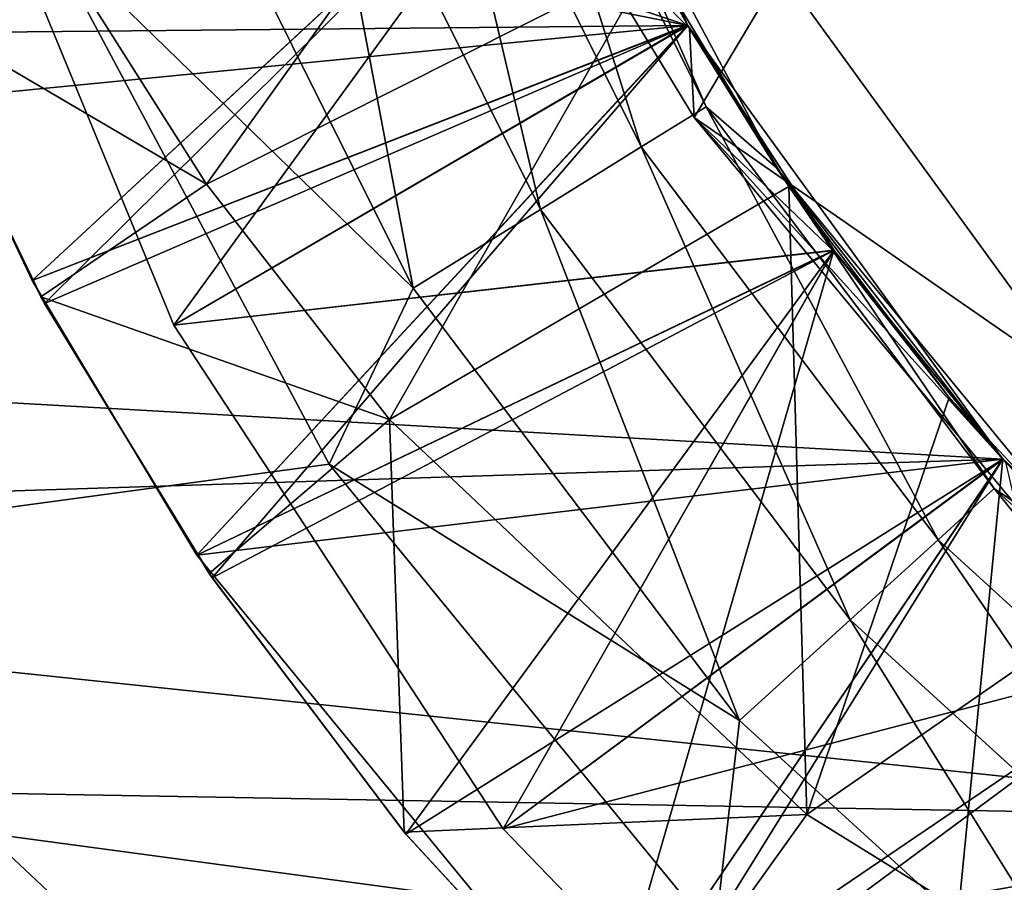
# Model space of a CAD drawing. Header units: inches. Extents: x -9.1 to 9.1, y 0 to 9.5.
# Tile 186 of 238: x 8.5409 to 8.5695, y 8.8097 to 8.8348. Entities that reach past the tile are written whole.
import ezdxf

# ---------------------------------------------------------------- set-up
doc = ezdxf.new("R2010")
doc.units = ezdxf.units.IN
doc.header["$LTSCALE"] = 65.185185
doc.header["$MEASUREMENT"] = 0
for name, color, linetype in [('146', 7, 'CONTINUOUS'), ('20', 7, 'CONTINUOUS'), ('225', 7, 'CONTINUOUS'), ('226', 7, 'CONTINUOUS'), ('229', 7, 'CONTINUOUS'), ('232', 7, 'CONTINUOUS'), ('233', 7, 'CONTINUOUS'), ('235', 7, 'CONTINUOUS'), ('236', 7, 'CONTINUOUS'), ('240', 7, 'CONTINUOUS'), ('244', 7, 'CONTINUOUS'), ('246', 7, 'CONTINUOUS'), ('248', 7, 'CONTINUOUS'), ('249', 7, 'CONTINUOUS'), ('250', 7, 'CONTINUOUS'), ('251', 7, 'CONTINUOUS'), ('252', 7, 'CONTINUOUS'), ('253', 7, 'CONTINUOUS'), ('435', 7, 'CONTINUOUS'), ('518', 7, 'CONTINUOUS'), ('519', 7, 'CONTINUOUS'), ('520', 7, 'CONTINUOUS'), ('521', 7, 'CONTINUOUS'), ('522', 7, 'CONTINUOUS'), ('523', 7, 'CONTINUOUS'), ('524', 7, 'CONTINUOUS'), ('525', 7, 'CONTINUOUS'), ('526', 7, 'CONTINUOUS')]:
    doc.layers.add(name, color=color, linetype=linetype)

msp = doc.modelspace()

# ---------------------------------------------------------------- linework, layer by layer
at = {"layer": '146', "color": 252, "linetype": 'Continuous', "true_color": 0x969696}
for points in [[(8.378078, 8.832892, 6.282), (8.375, 8.872, 6.282), (8.560306, 8.834648, 6.282), (8.378078, 8.832892, 6.282)], [(8.560306, 8.834648, 6.282), (8.375, 8.872, 6.282), (8.553954, 8.848916, 6.282), (8.560306, 8.834648, 6.282)], [(8.569485, 8.822015, 6.282), (8.378078, 8.832892, 6.282), (8.560306, 8.834648, 6.282), (8.569485, 8.822015, 6.282)], [(8.387235, 8.794747, 6.282), (8.378078, 8.832892, 6.282), (8.609468, 8.79893, 6.282), (8.387235, 8.794747, 6.282)], [(8.609468, 8.79893, 6.282), (8.378078, 8.832892, 6.282), (8.594616, 8.803756, 6.282), (8.609468, 8.79893, 6.282)], [(8.594616, 8.803756, 6.282), (8.378078, 8.832892, 6.282), (8.581091, 8.811564, 6.282), (8.594616, 8.803756, 6.282)], [(8.581091, 8.811564, 6.282), (8.378078, 8.832892, 6.282), (8.569485, 8.822015, 6.282), (8.581091, 8.811564, 6.282)]]:
    msp.add_3dface(points, dxfattribs=at)
at = {"layer": '20', "color": 253, "linetype": 'Continuous', "true_color": 0xaab4c3}
for points in [[(8.357927, 8.856882, 6.5), (8.363554, 8.81541, 6.5), (8.553954, 8.848916, 6.5), (8.357927, 8.856882, 6.5)], [(8.553954, 8.848916, 6.5), (8.363554, 8.81541, 6.5), (8.560306, 8.834648, 6.5), (8.553954, 8.848916, 6.5)], [(8.393712, 8.737605, 6.5), (8.417505, 8.703174, 6.5), (8.8914, 8.847764, 6.5), (8.393712, 8.737605, 6.5)], [(8.393712, 8.737605, 6.5), (8.8914, 8.847764, 6.5), (8.640532, 8.79893, 6.5), (8.393712, 8.737605, 6.5)], [(8.417505, 8.703174, 6.5), (8.446376, 8.672877, 6.5), (8.8914, 8.847764, 6.5), (8.417505, 8.703174, 6.5)], [(8.446376, 8.672877, 6.5), (8.490987, 8.627409, 6.5), (8.8914, 8.847764, 6.5), (8.446376, 8.672877, 6.5)], [(8.490987, 8.627409, 6.5), (8.529453, 8.57664, 6.5), (8.8914, 8.847764, 6.5), (8.490987, 8.627409, 6.5)], [(8.8914, 8.847764, 6.5), (8.529453, 8.57664, 6.5), (8.8632, 8.5378, 6.5), (8.8914, 8.847764, 6.5)], [(8.560306, 8.834648, 6.5), (8.363554, 8.81541, 6.5), (8.569485, 8.822015, 6.5), (8.560306, 8.834648, 6.5)], [(8.569485, 8.822015, 6.5), (8.363554, 8.81541, 6.5), (8.581091, 8.811564, 6.5), (8.569485, 8.822015, 6.5)], [(8.363554, 8.81541, 6.5), (8.37558, 8.775325, 6.5), (8.581091, 8.811564, 6.5), (8.363554, 8.81541, 6.5)], [(8.581091, 8.811564, 6.5), (8.37558, 8.775325, 6.5), (8.594616, 8.803756, 6.5), (8.581091, 8.811564, 6.5)]]:
    msp.add_3dface(points, dxfattribs=at)
at = {"layer": '225', "color": 252, "linetype": 'Continuous', "true_color": 0x969696}
for points in [[(8.556797, 8.841524, 6.938311), (8.559249, 8.836542, 6.934752), (8.560358, 8.834558, 6.938798), (8.556797, 8.841524, 6.938311)], [(8.559249, 8.836542, 6.934752), (8.563254, 8.829954, 6.935229), (8.560358, 8.834558, 6.938798), (8.559249, 8.836542, 6.934752)], [(8.560358, 8.834558, 6.938798), (8.563254, 8.829954, 6.935229), (8.564625, 8.828008, 6.939284), (8.560358, 8.834558, 6.938798)], [(8.563254, 8.829954, 6.935229), (8.567916, 8.823814, 6.935722), (8.564625, 8.828008, 6.939284), (8.563254, 8.829954, 6.935229)], [(8.564625, 8.828008, 6.939284), (8.567916, 8.823814, 6.935722), (8.56956, 8.821931, 6.939793), (8.564625, 8.828008, 6.939284)], [(8.567916, 8.823814, 6.935722), (8.573187, 8.818187, 6.936237), (8.56956, 8.821931, 6.939793), (8.567916, 8.823814, 6.935722)]]:
    msp.add_3dface(points, dxfattribs=at)
at = {"layer": '226', "color": 252, "linetype": 'Continuous', "true_color": 0x969696}
for points in [[(8.537234, 8.83564, 6.85615), (8.541217, 8.827217, 6.856609), (8.537234, 8.83564, 6.860056), (8.537234, 8.83564, 6.85615)], [(8.537234, 8.83564, 6.860056), (8.541217, 8.827217, 6.856609), (8.541217, 8.827218, 6.860516), (8.537234, 8.83564, 6.860056)], [(8.541217, 8.827218, 6.860516), (8.541217, 8.827217, 6.856609), (8.54601, 8.819221, 6.860969), (8.541217, 8.827218, 6.860516)], [(8.541217, 8.827217, 6.856609), (8.546011, 8.81922, 6.857062), (8.54601, 8.819221, 6.860969), (8.541217, 8.827217, 6.856609)], [(8.54601, 8.819221, 6.860969), (8.546011, 8.81922, 6.857062), (8.557822, 8.804827, 6.861922), (8.54601, 8.819221, 6.860969)], [(8.546011, 8.81922, 6.857062), (8.557823, 8.804827, 6.858017), (8.557822, 8.804827, 6.861922), (8.546011, 8.81922, 6.857062)]]:
    msp.add_3dface(points, dxfattribs=at)
at = {"layer": '229', "color": 252, "linetype": 'Continuous', "true_color": 0x969696}
for points in [[(8.558954, 8.831106, 6.200449), (8.554633, 8.84474, 6.204811), (8.552565, 8.843938, 6.200449), (8.558954, 8.831106, 6.200449)], [(8.56084, 8.832274, 6.204811), (8.555984, 8.843413, 6.209625), (8.554633, 8.84474, 6.204811), (8.56084, 8.832274, 6.204811)], [(8.56084, 8.832274, 6.204811), (8.554633, 8.84474, 6.204811), (8.558954, 8.831106, 6.200449), (8.56084, 8.832274, 6.204811)], [(8.556014, 8.829286, 6.196987), (8.552565, 8.843938, 6.200449), (8.54934, 8.842689, 6.196987), (8.556014, 8.829286, 6.196987)], [(8.558954, 8.831106, 6.200449), (8.552565, 8.843938, 6.200449), (8.556014, 8.829286, 6.196987), (8.558954, 8.831106, 6.200449)], [(8.562887, 8.830497, 6.209625), (8.555984, 8.843413, 6.209625), (8.56084, 8.832274, 6.204811), (8.562887, 8.830497, 6.209625)], [(8.545274, 8.841114, 6.194765), (8.552307, 8.826991, 6.194765), (8.54934, 8.842689, 6.196987), (8.545274, 8.841114, 6.194765)], [(8.552307, 8.826991, 6.194765), (8.556014, 8.829286, 6.196987), (8.54934, 8.842689, 6.196987), (8.552307, 8.826991, 6.194765)], [(8.545274, 8.841114, 6.194765), (8.541524, 8.837493, 6.194), (8.552307, 8.826991, 6.194765), (8.545274, 8.841114, 6.194765)], [(8.541524, 8.837493, 6.194), (8.549863, 8.821865, 6.194), (8.552307, 8.826991, 6.194765), (8.541524, 8.837493, 6.194)], [(8.567593, 8.819667, 6.200449), (8.56084, 8.832274, 6.204811), (8.558954, 8.831106, 6.200449), (8.567593, 8.819667, 6.200449)], [(8.569232, 8.821161, 6.204811), (8.562887, 8.830497, 6.209625), (8.56084, 8.832274, 6.204811), (8.569232, 8.821161, 6.204811)], [(8.569232, 8.821161, 6.204811), (8.56084, 8.832274, 6.204811), (8.567593, 8.819667, 6.200449), (8.569232, 8.821161, 6.204811)], [(8.565037, 8.817337, 6.196987), (8.558954, 8.831106, 6.200449), (8.556014, 8.829286, 6.196987), (8.565037, 8.817337, 6.196987)], [(8.567593, 8.819667, 6.200449), (8.558954, 8.831106, 6.200449), (8.565037, 8.817337, 6.196987), (8.567593, 8.819667, 6.200449)], [(8.572177, 8.819177, 6.209625), (8.562887, 8.830497, 6.209625), (8.569232, 8.821161, 6.204811), (8.572177, 8.819177, 6.209625)], [(8.552307, 8.826991, 6.194765), (8.561815, 8.8144, 6.194765), (8.556014, 8.829286, 6.196987), (8.552307, 8.826991, 6.194765)], [(8.561815, 8.8144, 6.194765), (8.565037, 8.817337, 6.196987), (8.556014, 8.829286, 6.196987), (8.561815, 8.8144, 6.194765)], [(8.552307, 8.826991, 6.194765), (8.549863, 8.821865, 6.194), (8.561815, 8.8144, 6.194765), (8.552307, 8.826991, 6.194765)], [(8.549863, 8.821865, 6.194), (8.561097, 8.808161, 6.194), (8.561815, 8.8144, 6.194765), (8.549863, 8.821865, 6.194)], [(8.578187, 8.810009, 6.200449), (8.569232, 8.821161, 6.204811), (8.567593, 8.819667, 6.200449), (8.578187, 8.810009, 6.200449)], [(8.579524, 8.811779, 6.204811), (8.572177, 8.819177, 6.209625), (8.569232, 8.821161, 6.204811), (8.579524, 8.811779, 6.204811)], [(8.579524, 8.811779, 6.204811), (8.569232, 8.821161, 6.204811), (8.578187, 8.810009, 6.200449), (8.579524, 8.811779, 6.204811)], [(8.576103, 8.807249, 6.196987), (8.567593, 8.819667, 6.200449), (8.565037, 8.817337, 6.196987), (8.576103, 8.807249, 6.196987)], [(8.578187, 8.810009, 6.200449), (8.567593, 8.819667, 6.200449), (8.576103, 8.807249, 6.196987), (8.578187, 8.810009, 6.200449)], [(8.561815, 8.8144, 6.194765), (8.573475, 8.80377, 6.194765), (8.565037, 8.817337, 6.196987), (8.561815, 8.8144, 6.194765)], [(8.573475, 8.80377, 6.194765), (8.576103, 8.807249, 6.196987), (8.565037, 8.817337, 6.196987), (8.573475, 8.80377, 6.194765)], [(8.561815, 8.8144, 6.194765), (8.561097, 8.808161, 6.194), (8.573475, 8.80377, 6.194765), (8.561815, 8.8144, 6.194765)]]:
    msp.add_3dface(points, dxfattribs=at)
at = {"layer": '232', "color": 252, "linetype": 'Continuous', "true_color": 0x969696}
for points in [[(8.537234, 8.83564, 6.79365), (8.541217, 8.827217, 6.794109), (8.537234, 8.83564, 6.797556), (8.537234, 8.83564, 6.79365)], [(8.537234, 8.83564, 6.797556), (8.541217, 8.827217, 6.794109), (8.541217, 8.827218, 6.798016), (8.537234, 8.83564, 6.797556)], [(8.541217, 8.827218, 6.798016), (8.541217, 8.827217, 6.794109), (8.54601, 8.819221, 6.798469), (8.541217, 8.827218, 6.798016)], [(8.541217, 8.827217, 6.794109), (8.546011, 8.81922, 6.794562), (8.54601, 8.819221, 6.798469), (8.541217, 8.827217, 6.794109)], [(8.54601, 8.819221, 6.798469), (8.546011, 8.81922, 6.794562), (8.557822, 8.804827, 6.799422), (8.54601, 8.819221, 6.798469)], [(8.546011, 8.81922, 6.794562), (8.557823, 8.804827, 6.795517), (8.557822, 8.804827, 6.799422), (8.546011, 8.81922, 6.794562)]]:
    msp.add_3dface(points, dxfattribs=at)
at = {"layer": '233', "color": 252, "linetype": 'Continuous', "true_color": 0x969696}
for points in [[(8.56049, 8.831969, 6.939642), (8.563026, 8.836218, 6.944), (8.55663, 8.838337, 6.939355), (8.56049, 8.831969, 6.939642)], [(8.571819, 8.824115, 6.944), (8.563026, 8.836218, 6.944), (8.56049, 8.831969, 6.939642), (8.571819, 8.824115, 6.944)], [(8.56985, 8.820684, 6.940231), (8.571819, 8.824115, 6.944), (8.56049, 8.831969, 6.939642), (8.56985, 8.820684, 6.940231)]]:
    msp.add_3dface(points, dxfattribs=at)
at = {"layer": '235', "color": 252, "linetype": 'Continuous', "true_color": 0x969696}
for points in [[(8.545339, 8.825913, 6.706134), (8.538791, 8.841823, 6.705648), (8.560306, 8.834647, 6.694), (8.545339, 8.825913, 6.706134)], [(8.560306, 8.834647, 6.694), (8.538791, 8.841823, 6.705648), (8.556756, 8.841616, 6.694), (8.560306, 8.834647, 6.694)], [(8.564563, 8.828093, 6.694), (8.545339, 8.825913, 6.706134), (8.560306, 8.834647, 6.694), (8.564563, 8.828093, 6.694)], [(8.554932, 8.811254, 6.706626), (8.545339, 8.825913, 6.706134), (8.564563, 8.828093, 6.694), (8.554932, 8.811254, 6.706626)], [(8.569486, 8.822013, 6.694), (8.554932, 8.811254, 6.706626), (8.564563, 8.828093, 6.694), (8.569486, 8.822013, 6.694)], [(8.575013, 8.816486, 6.694), (8.554932, 8.811254, 6.706626), (8.569486, 8.822013, 6.694), (8.575013, 8.816486, 6.694)], [(8.567181, 8.798541, 6.707151), (8.554932, 8.811254, 6.706626), (8.575013, 8.816486, 6.694), (8.567181, 8.798541, 6.707151)], [(8.581093, 8.811563, 6.694), (8.567181, 8.798541, 6.707151), (8.575013, 8.816486, 6.694), (8.581093, 8.811563, 6.694)], [(8.587647, 8.807306, 6.694), (8.567181, 8.798541, 6.707151), (8.581093, 8.811563, 6.694), (8.587647, 8.807306, 6.694)]]:
    msp.add_3dface(points, dxfattribs=at)
at = {"layer": '236', "color": 252, "linetype": 'Continuous', "true_color": 0x969696}
for points in [[(8.537234, 8.83564, 6.73115), (8.541217, 8.827217, 6.731609), (8.537234, 8.83564, 6.735056), (8.537234, 8.83564, 6.73115)], [(8.537234, 8.83564, 6.735056), (8.541217, 8.827217, 6.731609), (8.541217, 8.827218, 6.735516), (8.537234, 8.83564, 6.735056)], [(8.541217, 8.827218, 6.735516), (8.541217, 8.827217, 6.731609), (8.54601, 8.819221, 6.735969), (8.541217, 8.827218, 6.735516)], [(8.541217, 8.827217, 6.731609), (8.546011, 8.81922, 6.732062), (8.54601, 8.819221, 6.735969), (8.541217, 8.827217, 6.731609)], [(8.54601, 8.819221, 6.735969), (8.546011, 8.81922, 6.732062), (8.557822, 8.804827, 6.736922), (8.54601, 8.819221, 6.735969)], [(8.546011, 8.81922, 6.732062), (8.557823, 8.804827, 6.733017), (8.557822, 8.804827, 6.736922), (8.546011, 8.81922, 6.732062)]]:
    msp.add_3dface(points, dxfattribs=at)
at = {"layer": '240', "color": 252, "linetype": 'Continuous', "true_color": 0x969696}
for points in [[(8.537234, 8.83564, 6.8874), (8.541217, 8.827217, 6.887859), (8.537234, 8.83564, 6.891306), (8.537234, 8.83564, 6.8874)], [(8.537234, 8.83564, 6.891306), (8.541217, 8.827217, 6.887859), (8.541217, 8.827218, 6.891766), (8.537234, 8.83564, 6.891306)], [(8.541217, 8.827218, 6.891766), (8.541217, 8.827217, 6.887859), (8.54601, 8.819221, 6.892219), (8.541217, 8.827218, 6.891766)], [(8.541217, 8.827217, 6.887859), (8.546011, 8.81922, 6.888312), (8.54601, 8.819221, 6.892219), (8.541217, 8.827217, 6.887859)], [(8.54601, 8.819221, 6.892219), (8.546011, 8.81922, 6.888312), (8.557822, 8.804827, 6.893172), (8.54601, 8.819221, 6.892219)], [(8.546011, 8.81922, 6.888312), (8.557823, 8.804827, 6.889267), (8.557822, 8.804827, 6.893172), (8.546011, 8.81922, 6.888312)]]:
    msp.add_3dface(points, dxfattribs=at)
at = {"layer": '244', "color": 252, "linetype": 'Continuous', "true_color": 0x969696}
for points in [[(8.537234, 8.83564, 6.8249), (8.541217, 8.827217, 6.825359), (8.537234, 8.83564, 6.828806), (8.537234, 8.83564, 6.8249)], [(8.537234, 8.83564, 6.828806), (8.541217, 8.827217, 6.825359), (8.541217, 8.827218, 6.829266), (8.537234, 8.83564, 6.828806)], [(8.541217, 8.827218, 6.829266), (8.541217, 8.827217, 6.825359), (8.54601, 8.819221, 6.829719), (8.541217, 8.827218, 6.829266)], [(8.541217, 8.827217, 6.825359), (8.546011, 8.81922, 6.825812), (8.54601, 8.819221, 6.829719), (8.541217, 8.827217, 6.825359)], [(8.54601, 8.819221, 6.829719), (8.546011, 8.81922, 6.825812), (8.557822, 8.804827, 6.830672), (8.54601, 8.819221, 6.829719)], [(8.546011, 8.81922, 6.825812), (8.557823, 8.804827, 6.826767), (8.557822, 8.804827, 6.830672), (8.546011, 8.81922, 6.825812)]]:
    msp.add_3dface(points, dxfattribs=at)
at = {"layer": '246', "color": 252, "linetype": 'Continuous', "true_color": 0x969696}
for points in [[(8.546291, 8.83002, 6.926358), (8.555945, 8.843508, 6.934268), (8.541533, 8.837546, 6.925264), (8.546291, 8.83002, 6.926358)], [(8.559249, 8.836542, 6.934752), (8.555945, 8.843508, 6.934268), (8.546291, 8.83002, 6.926358), (8.559249, 8.836542, 6.934752)], [(8.538791, 8.841823, 6.705648), (8.545339, 8.825913, 6.706134), (8.556753, 8.841621, 6.715649), (8.538791, 8.841823, 6.705648)], [(8.537234, 8.83564, 6.860056), (8.541217, 8.827218, 6.860516), (8.556753, 8.841621, 6.871899), (8.537234, 8.83564, 6.860056)], [(8.537234, 8.83564, 6.797556), (8.541217, 8.827218, 6.798016), (8.556753, 8.841621, 6.809399), (8.537234, 8.83564, 6.797556)], [(8.537234, 8.83564, 6.735056), (8.541217, 8.827218, 6.735516), (8.556753, 8.841621, 6.746899), (8.537234, 8.83564, 6.735056)], [(8.537234, 8.83564, 6.891306), (8.541217, 8.827218, 6.891766), (8.556753, 8.841621, 6.903149), (8.537234, 8.83564, 6.891306)], [(8.537234, 8.83564, 6.828806), (8.541217, 8.827218, 6.829266), (8.556753, 8.841621, 6.840649), (8.537234, 8.83564, 6.828806)], [(8.541217, 8.827218, 6.766766), (8.556753, 8.841621, 6.778149), (8.537234, 8.83564, 6.766306), (8.541217, 8.827218, 6.766766)], [(8.556753, 8.841621, 6.871899), (8.541217, 8.827218, 6.860516), (8.560303, 8.834653, 6.872385), (8.556753, 8.841621, 6.871899)], [(8.556753, 8.841621, 6.809399), (8.541217, 8.827218, 6.798016), (8.560303, 8.834653, 6.809885), (8.556753, 8.841621, 6.809399)], [(8.556753, 8.841621, 6.746899), (8.541217, 8.827218, 6.735516), (8.560303, 8.834653, 6.747385), (8.556753, 8.841621, 6.746899)], [(8.556753, 8.841621, 6.903149), (8.541217, 8.827218, 6.891766), (8.560303, 8.834653, 6.903635), (8.556753, 8.841621, 6.903149)], [(8.556753, 8.841621, 6.840649), (8.541217, 8.827218, 6.829266), (8.560303, 8.834653, 6.841135), (8.556753, 8.841621, 6.840649)], [(8.560303, 8.834653, 6.778635), (8.556753, 8.841621, 6.778149), (8.541217, 8.827218, 6.766766), (8.560303, 8.834653, 6.778635)], [(8.556753, 8.841621, 6.715649), (8.545339, 8.825913, 6.706134), (8.560303, 8.834653, 6.716135), (8.556753, 8.841621, 6.715649)], [(8.551618, 8.823171, 6.927419), (8.559249, 8.836542, 6.934752), (8.546291, 8.83002, 6.926358), (8.551618, 8.823171, 6.927419)], [(8.563254, 8.829954, 6.935229), (8.559249, 8.836542, 6.934752), (8.551618, 8.823171, 6.927419), (8.563254, 8.829954, 6.935229)], [(8.541217, 8.827218, 6.860516), (8.54601, 8.819221, 6.860969), (8.560303, 8.834653, 6.872385), (8.541217, 8.827218, 6.860516)], [(8.541217, 8.827218, 6.798016), (8.54601, 8.819221, 6.798469), (8.560303, 8.834653, 6.809885), (8.541217, 8.827218, 6.798016)], [(8.541217, 8.827218, 6.735516), (8.54601, 8.819221, 6.735969), (8.560303, 8.834653, 6.747385), (8.541217, 8.827218, 6.735516)], [(8.541217, 8.827218, 6.891766), (8.54601, 8.819221, 6.892219), (8.560303, 8.834653, 6.903635), (8.541217, 8.827218, 6.891766)], [(8.541217, 8.827218, 6.829266), (8.54601, 8.819221, 6.829719), (8.560303, 8.834653, 6.841135), (8.541217, 8.827218, 6.829266)], [(8.54601, 8.819221, 6.767219), (8.560303, 8.834653, 6.778635), (8.541217, 8.827218, 6.766766), (8.54601, 8.819221, 6.767219)], [(8.560303, 8.834653, 6.716135), (8.545339, 8.825913, 6.706134), (8.564557, 8.828101, 6.716621), (8.560303, 8.834653, 6.716135)], [(8.560303, 8.834653, 6.872385), (8.54601, 8.819221, 6.860969), (8.564557, 8.828101, 6.872871), (8.560303, 8.834653, 6.872385)], [(8.560303, 8.834653, 6.809885), (8.54601, 8.819221, 6.798469), (8.564557, 8.828101, 6.810371), (8.560303, 8.834653, 6.809885)], [(8.560303, 8.834653, 6.747385), (8.54601, 8.819221, 6.735969), (8.564557, 8.828101, 6.747871), (8.560303, 8.834653, 6.747385)], [(8.560303, 8.834653, 6.903635), (8.54601, 8.819221, 6.892219), (8.564557, 8.828101, 6.904121), (8.560303, 8.834653, 6.903635)], [(8.560303, 8.834653, 6.841135), (8.54601, 8.819221, 6.829719), (8.564557, 8.828101, 6.841621), (8.560303, 8.834653, 6.841135)], [(8.564557, 8.828101, 6.779121), (8.560303, 8.834653, 6.778635), (8.54601, 8.819221, 6.767219), (8.564557, 8.828101, 6.779121)], [(8.563777, 8.811669, 6.929608), (8.563254, 8.829954, 6.935229), (8.551618, 8.823171, 6.927419), (8.563777, 8.811669, 6.929608)], [(8.567916, 8.823814, 6.935722), (8.563254, 8.829954, 6.935229), (8.563777, 8.811669, 6.929608), (8.567916, 8.823814, 6.935722)], [(8.545339, 8.825913, 6.706134), (8.554932, 8.811254, 6.706626), (8.564557, 8.828101, 6.716621), (8.545339, 8.825913, 6.706134)], [(8.54601, 8.819221, 6.860969), (8.557822, 8.804827, 6.861922), (8.564557, 8.828101, 6.872871), (8.54601, 8.819221, 6.860969)], [(8.54601, 8.819221, 6.798469), (8.557822, 8.804827, 6.799422), (8.564557, 8.828101, 6.810371), (8.54601, 8.819221, 6.798469)], [(8.54601, 8.819221, 6.735969), (8.557822, 8.804827, 6.736922), (8.564557, 8.828101, 6.747871), (8.54601, 8.819221, 6.735969)], [(8.54601, 8.819221, 6.892219), (8.557822, 8.804827, 6.893172), (8.564557, 8.828101, 6.904121), (8.54601, 8.819221, 6.892219)], [(8.54601, 8.819221, 6.829719), (8.557822, 8.804827, 6.830672), (8.564557, 8.828101, 6.841621), (8.54601, 8.819221, 6.829719)], [(8.557822, 8.804827, 6.768172), (8.564557, 8.828101, 6.779121), (8.54601, 8.819221, 6.767219), (8.557822, 8.804827, 6.768172)], [(8.564557, 8.828101, 6.716621), (8.554932, 8.811254, 6.706626), (8.569479, 8.822021, 6.717129), (8.564557, 8.828101, 6.716621)], [(8.564557, 8.828101, 6.872871), (8.557822, 8.804827, 6.861922), (8.569479, 8.822021, 6.873379), (8.564557, 8.828101, 6.872871)], [(8.564557, 8.828101, 6.810371), (8.557822, 8.804827, 6.799422), (8.569479, 8.822021, 6.810879), (8.564557, 8.828101, 6.810371)], [(8.564557, 8.828101, 6.747871), (8.557822, 8.804827, 6.736922), (8.569479, 8.822021, 6.748379), (8.564557, 8.828101, 6.747871)], [(8.564557, 8.828101, 6.904121), (8.557822, 8.804827, 6.893172), (8.569479, 8.822021, 6.904629), (8.564557, 8.828101, 6.904121)], [(8.564557, 8.828101, 6.841621), (8.557822, 8.804827, 6.830672), (8.569479, 8.822021, 6.842129), (8.564557, 8.828101, 6.841621)], [(8.569479, 8.822021, 6.779629), (8.564557, 8.828101, 6.779121), (8.557822, 8.804827, 6.768172), (8.569479, 8.822021, 6.779629)], [(8.573187, 8.818187, 6.936237), (8.567916, 8.823814, 6.935722), (8.563777, 8.811669, 6.929608), (8.573187, 8.818187, 6.936237)], [(8.554932, 8.811254, 6.706626), (8.567181, 8.798541, 6.707151), (8.569479, 8.822021, 6.717129), (8.554932, 8.811254, 6.706626)], [(8.569479, 8.822021, 6.873379), (8.557822, 8.804827, 6.861922), (8.575008, 8.816491, 6.873906), (8.569479, 8.822021, 6.873379)], [(8.569479, 8.822021, 6.810879), (8.557822, 8.804827, 6.799422), (8.575008, 8.816491, 6.811406), (8.569479, 8.822021, 6.810879)], [(8.569479, 8.822021, 6.748379), (8.557822, 8.804827, 6.736922), (8.575008, 8.816491, 6.748906), (8.569479, 8.822021, 6.748379)], [(8.569479, 8.822021, 6.904629), (8.557822, 8.804827, 6.893172), (8.575008, 8.816491, 6.905156), (8.569479, 8.822021, 6.904629)], [(8.569479, 8.822021, 6.842129), (8.557822, 8.804827, 6.830672), (8.575008, 8.816491, 6.842656), (8.569479, 8.822021, 6.842129)], [(8.575008, 8.816491, 6.780156), (8.569479, 8.822021, 6.779629), (8.557822, 8.804827, 6.768172), (8.575008, 8.816491, 6.780156)], [(8.569479, 8.822021, 6.717129), (8.567181, 8.798541, 6.707151), (8.575008, 8.816491, 6.717656), (8.569479, 8.822021, 6.717129)], [(8.577754, 8.803, 6.931938), (8.573187, 8.818187, 6.936237), (8.563777, 8.811669, 6.929608), (8.577754, 8.803, 6.931938)], [(8.557822, 8.804827, 6.861922), (8.572219, 8.793012, 6.862929), (8.575008, 8.816491, 6.873906), (8.557822, 8.804827, 6.861922)], [(8.557822, 8.804827, 6.799422), (8.572219, 8.793012, 6.800429), (8.575008, 8.816491, 6.811406), (8.557822, 8.804827, 6.799422)], [(8.557822, 8.804827, 6.736922), (8.572219, 8.793012, 6.737929), (8.575008, 8.816491, 6.748906), (8.557822, 8.804827, 6.736922)], [(8.557822, 8.804827, 6.893172), (8.572219, 8.793012, 6.894179), (8.575008, 8.816491, 6.905156), (8.557822, 8.804827, 6.893172)], [(8.557822, 8.804827, 6.830672), (8.572219, 8.793012, 6.831679), (8.575008, 8.816491, 6.842656), (8.557822, 8.804827, 6.830672)], [(8.572219, 8.793012, 6.769179), (8.575008, 8.816491, 6.780156), (8.557822, 8.804827, 6.768172), (8.572219, 8.793012, 6.769179)], [(8.575008, 8.816491, 6.717656), (8.567181, 8.798541, 6.707151), (8.581087, 8.811567, 6.718194), (8.575008, 8.816491, 6.717656)], [(8.567181, 8.798541, 6.707151), (8.581563, 8.788358, 6.707686), (8.581087, 8.811567, 6.718194), (8.567181, 8.798541, 6.707151)]]:
    msp.add_3dface(points, dxfattribs=at)
at = {"layer": '248', "color": 252, "linetype": 'Continuous', "true_color": 0x969696}
for points in [[(8.541217, 8.827217, 6.856609), (8.537234, 8.83564, 6.85615), (8.556757, 8.841613, 6.844555), (8.541217, 8.827217, 6.856609)], [(8.541217, 8.827217, 6.794109), (8.537234, 8.83564, 6.79365), (8.556757, 8.841613, 6.782055), (8.541217, 8.827217, 6.794109)], [(8.541217, 8.827217, 6.731609), (8.537234, 8.83564, 6.73115), (8.556757, 8.841613, 6.719555), (8.541217, 8.827217, 6.731609)], [(8.541217, 8.827217, 6.887859), (8.537234, 8.83564, 6.8874), (8.556757, 8.841613, 6.875805), (8.541217, 8.827217, 6.887859)], [(8.541217, 8.827217, 6.825359), (8.537234, 8.83564, 6.8249), (8.556757, 8.841613, 6.813305), (8.541217, 8.827217, 6.825359)], [(8.541217, 8.827217, 6.762859), (8.537234, 8.83564, 6.7624), (8.556757, 8.841613, 6.750805), (8.541217, 8.827217, 6.762859)], [(8.541579, 8.826548, 6.919146), (8.537513, 8.834973, 6.918686), (8.556757, 8.841613, 6.907055), (8.541579, 8.826548, 6.919146)], [(8.560307, 8.834646, 6.845041), (8.541217, 8.827217, 6.856609), (8.556757, 8.841613, 6.844555), (8.560307, 8.834646, 6.845041)], [(8.560307, 8.834646, 6.782541), (8.541217, 8.827217, 6.794109), (8.556757, 8.841613, 6.782055), (8.560307, 8.834646, 6.782541)], [(8.560307, 8.834646, 6.720041), (8.541217, 8.827217, 6.731609), (8.556757, 8.841613, 6.719555), (8.560307, 8.834646, 6.720041)], [(8.560307, 8.834646, 6.876291), (8.541217, 8.827217, 6.887859), (8.556757, 8.841613, 6.875805), (8.560307, 8.834646, 6.876291)], [(8.560307, 8.834646, 6.813791), (8.541217, 8.827217, 6.825359), (8.556757, 8.841613, 6.813305), (8.560307, 8.834646, 6.813791)], [(8.560307, 8.834646, 6.751291), (8.541217, 8.827217, 6.762859), (8.556757, 8.841613, 6.750805), (8.560307, 8.834646, 6.751291)], [(8.560307, 8.834646, 6.907541), (8.541579, 8.826548, 6.919146), (8.556757, 8.841613, 6.907055), (8.560307, 8.834646, 6.907541)], [(8.556797, 8.841524, 6.938311), (8.560358, 8.834558, 6.938798), (8.55663, 8.838337, 6.939355), (8.556797, 8.841524, 6.938311)], [(8.560358, 8.834558, 6.938798), (8.56049, 8.831969, 6.939642), (8.55663, 8.838337, 6.939355), (8.560358, 8.834558, 6.938798)], [(8.546011, 8.81922, 6.857062), (8.541217, 8.827217, 6.856609), (8.560307, 8.834646, 6.845041), (8.546011, 8.81922, 6.857062)], [(8.546011, 8.81922, 6.794562), (8.541217, 8.827217, 6.794109), (8.560307, 8.834646, 6.782541), (8.546011, 8.81922, 6.794562)], [(8.546011, 8.81922, 6.732062), (8.541217, 8.827217, 6.731609), (8.560307, 8.834646, 6.720041), (8.546011, 8.81922, 6.732062)], [(8.546011, 8.81922, 6.888312), (8.541217, 8.827217, 6.887859), (8.560307, 8.834646, 6.876291), (8.546011, 8.81922, 6.888312)], [(8.546011, 8.81922, 6.825812), (8.541217, 8.827217, 6.825359), (8.560307, 8.834646, 6.813791), (8.546011, 8.81922, 6.825812)], [(8.546011, 8.81922, 6.763312), (8.541217, 8.827217, 6.762859), (8.560307, 8.834646, 6.751291), (8.546011, 8.81922, 6.763312)], [(8.546456, 8.81856, 6.919602), (8.541579, 8.826548, 6.919146), (8.560307, 8.834646, 6.907541), (8.546456, 8.81856, 6.919602)], [(8.564561, 8.828095, 6.845528), (8.546011, 8.81922, 6.857062), (8.560307, 8.834646, 6.845041), (8.564561, 8.828095, 6.845528)], [(8.564561, 8.828095, 6.783028), (8.546011, 8.81922, 6.794562), (8.560307, 8.834646, 6.782541), (8.564561, 8.828095, 6.783028)], [(8.564561, 8.828095, 6.720528), (8.546011, 8.81922, 6.732062), (8.560307, 8.834646, 6.720041), (8.564561, 8.828095, 6.720528)], [(8.564561, 8.828095, 6.876778), (8.546011, 8.81922, 6.888312), (8.560307, 8.834646, 6.876291), (8.564561, 8.828095, 6.876778)], [(8.564561, 8.828095, 6.814278), (8.546011, 8.81922, 6.825812), (8.560307, 8.834646, 6.813791), (8.564561, 8.828095, 6.814278)], [(8.564561, 8.828095, 6.751778), (8.546011, 8.81922, 6.763312), (8.560307, 8.834646, 6.751291), (8.564561, 8.828095, 6.751778)], [(8.564561, 8.828095, 6.908028), (8.546456, 8.81856, 6.919602), (8.560307, 8.834646, 6.907541), (8.564561, 8.828095, 6.908028)], [(8.560358, 8.834558, 6.938798), (8.564625, 8.828008, 6.939284), (8.56049, 8.831969, 6.939642), (8.560358, 8.834558, 6.938798)], [(8.564625, 8.828008, 6.939284), (8.56956, 8.821931, 6.939793), (8.56049, 8.831969, 6.939642), (8.564625, 8.828008, 6.939284)], [(8.56956, 8.821931, 6.939793), (8.56985, 8.820684, 6.940231), (8.56049, 8.831969, 6.939642), (8.56956, 8.821931, 6.939793)], [(8.569483, 8.822017, 6.846036), (8.546011, 8.81922, 6.857062), (8.564561, 8.828095, 6.845528), (8.569483, 8.822017, 6.846036)], [(8.569483, 8.822017, 6.783536), (8.546011, 8.81922, 6.794562), (8.564561, 8.828095, 6.783028), (8.569483, 8.822017, 6.783536)], [(8.569483, 8.822017, 6.721036), (8.546011, 8.81922, 6.732062), (8.564561, 8.828095, 6.720528), (8.569483, 8.822017, 6.721036)], [(8.569483, 8.822017, 6.877286), (8.546011, 8.81922, 6.888312), (8.564561, 8.828095, 6.876778), (8.569483, 8.822017, 6.877286)], [(8.569483, 8.822017, 6.814786), (8.546011, 8.81922, 6.825812), (8.564561, 8.828095, 6.814278), (8.569483, 8.822017, 6.814786)], [(8.569483, 8.822017, 6.752286), (8.546011, 8.81922, 6.763312), (8.564561, 8.828095, 6.751778), (8.569483, 8.822017, 6.752286)], [(8.552093, 8.811094, 6.920072), (8.546456, 8.81856, 6.919602), (8.564561, 8.828095, 6.908028), (8.552093, 8.811094, 6.920072)], [(8.569483, 8.822017, 6.908536), (8.552093, 8.811094, 6.920072), (8.564561, 8.828095, 6.908028), (8.569483, 8.822017, 6.908536)], [(8.557823, 8.804827, 6.858017), (8.546011, 8.81922, 6.857062), (8.569483, 8.822017, 6.846036), (8.557823, 8.804827, 6.858017)], [(8.557823, 8.804827, 6.795517), (8.546011, 8.81922, 6.794562), (8.569483, 8.822017, 6.783536), (8.557823, 8.804827, 6.795517)], [(8.557823, 8.804827, 6.733017), (8.546011, 8.81922, 6.732062), (8.569483, 8.822017, 6.721036), (8.557823, 8.804827, 6.733017)], [(8.557823, 8.804827, 6.889267), (8.546011, 8.81922, 6.888312), (8.569483, 8.822017, 6.877286), (8.557823, 8.804827, 6.889267)], [(8.557823, 8.804827, 6.826767), (8.546011, 8.81922, 6.825812), (8.569483, 8.822017, 6.814786), (8.557823, 8.804827, 6.826767)], [(8.557823, 8.804827, 6.764267), (8.546011, 8.81922, 6.763312), (8.569483, 8.822017, 6.752286), (8.557823, 8.804827, 6.764267)], [(8.55844, 8.804215, 6.920562), (8.552093, 8.811094, 6.920072), (8.569483, 8.822017, 6.908536), (8.55844, 8.804215, 6.920562)], [(8.575011, 8.816488, 6.846564), (8.557823, 8.804827, 6.858017), (8.569483, 8.822017, 6.846036), (8.575011, 8.816488, 6.846564)], [(8.575011, 8.816488, 6.784064), (8.557823, 8.804827, 6.795517), (8.569483, 8.822017, 6.783536), (8.575011, 8.816488, 6.784064)], [(8.575011, 8.816488, 6.721564), (8.557823, 8.804827, 6.733017), (8.569483, 8.822017, 6.721036), (8.575011, 8.816488, 6.721564)], [(8.575011, 8.816488, 6.877814), (8.557823, 8.804827, 6.889267), (8.569483, 8.822017, 6.877286), (8.575011, 8.816488, 6.877814)], [(8.575011, 8.816488, 6.815314), (8.557823, 8.804827, 6.826767), (8.569483, 8.822017, 6.814786), (8.575011, 8.816488, 6.815314)], [(8.575011, 8.816488, 6.752814), (8.557823, 8.804827, 6.764267), (8.569483, 8.822017, 6.752286), (8.575011, 8.816488, 6.752814)], [(8.575011, 8.816488, 6.909064), (8.55844, 8.804215, 6.920562), (8.569483, 8.822017, 6.908536), (8.575011, 8.816488, 6.909064)], [(8.58109, 8.811565, 6.847103), (8.557823, 8.804827, 6.858017), (8.575011, 8.816488, 6.846564), (8.58109, 8.811565, 6.847103)], [(8.58109, 8.811565, 6.784603), (8.557823, 8.804827, 6.795517), (8.575011, 8.816488, 6.784064), (8.58109, 8.811565, 6.784603)], [(8.58109, 8.811565, 6.722103), (8.557823, 8.804827, 6.733017), (8.575011, 8.816488, 6.721564), (8.58109, 8.811565, 6.722103)], [(8.58109, 8.811565, 6.878353), (8.557823, 8.804827, 6.889267), (8.575011, 8.816488, 6.877814), (8.58109, 8.811565, 6.878353)], [(8.58109, 8.811565, 6.815853), (8.557823, 8.804827, 6.826767), (8.575011, 8.816488, 6.815314), (8.58109, 8.811565, 6.815853)], [(8.58109, 8.811565, 6.753353), (8.557823, 8.804827, 6.764267), (8.575011, 8.816488, 6.752814), (8.58109, 8.811565, 6.753353)], [(8.58109, 8.811565, 6.909603), (8.55844, 8.804215, 6.920562), (8.575011, 8.816488, 6.909064), (8.58109, 8.811565, 6.909603)], [(8.57222, 8.793011, 6.859025), (8.557823, 8.804827, 6.858017), (8.58109, 8.811565, 6.847103), (8.57222, 8.793011, 6.859025)], [(8.57222, 8.793011, 6.796525), (8.557823, 8.804827, 6.795517), (8.58109, 8.811565, 6.784603), (8.57222, 8.793011, 6.796525)], [(8.57222, 8.793011, 6.734025), (8.557823, 8.804827, 6.733017), (8.58109, 8.811565, 6.722103), (8.57222, 8.793011, 6.734025)], [(8.57222, 8.793011, 6.890275), (8.557823, 8.804827, 6.889267), (8.58109, 8.811565, 6.878353), (8.57222, 8.793011, 6.890275)], [(8.57222, 8.793011, 6.827775), (8.557823, 8.804827, 6.826767), (8.58109, 8.811565, 6.815853), (8.57222, 8.793011, 6.827775)], [(8.57222, 8.793011, 6.765275), (8.557823, 8.804827, 6.764267), (8.58109, 8.811565, 6.753353), (8.57222, 8.793011, 6.765275)], [(8.572941, 8.793283, 6.921188), (8.55844, 8.804215, 6.920562), (8.58109, 8.811565, 6.909603), (8.572941, 8.793283, 6.921188)]]:
    msp.add_3dface(points, dxfattribs=at)
at = {"layer": '249', "color": 252, "linetype": 'Continuous', "true_color": 0x969696}
for points in [[(8.541217, 8.827218, 6.766766), (8.537234, 8.83564, 6.766306), (8.541217, 8.827217, 6.762859), (8.541217, 8.827218, 6.766766)], [(8.537234, 8.83564, 6.766306), (8.537234, 8.83564, 6.7624), (8.541217, 8.827217, 6.762859), (8.537234, 8.83564, 6.766306)], [(8.54601, 8.819221, 6.767219), (8.541217, 8.827218, 6.766766), (8.541217, 8.827217, 6.762859), (8.54601, 8.819221, 6.767219)], [(8.54601, 8.819221, 6.767219), (8.541217, 8.827217, 6.762859), (8.546011, 8.81922, 6.763312), (8.54601, 8.819221, 6.767219)], [(8.557822, 8.804827, 6.768172), (8.54601, 8.819221, 6.767219), (8.546011, 8.81922, 6.763312), (8.557822, 8.804827, 6.768172)], [(8.557822, 8.804827, 6.768172), (8.546011, 8.81922, 6.763312), (8.557823, 8.804827, 6.764267), (8.557822, 8.804827, 6.768172)]]:
    msp.add_3dface(points, dxfattribs=at)
at = {"layer": '250', "color": 252, "linetype": 'Continuous', "true_color": 0x969696}
for points in [[(8.57182, 8.919886, 6.944), (8.563026, 8.907783, 6.944), (8.571819, 8.824115, 6.944), (8.57182, 8.919886, 6.944)], [(8.563026, 8.907783, 6.944), (8.563026, 8.836218, 6.944), (8.571819, 8.824115, 6.944), (8.563026, 8.907783, 6.944)]]:
    msp.add_3dface(points, dxfattribs=at)
at = {"layer": '251', "color": 252, "linetype": 'Continuous', "true_color": 0x969696}
for points in [[(8.546291, 8.83002, 6.926358), (8.541533, 8.837546, 6.925264), (8.537398, 8.835245, 6.920562), (8.546291, 8.83002, 6.926358)], [(8.541473, 8.826742, 6.920562), (8.546291, 8.83002, 6.926358), (8.537398, 8.835245, 6.920562), (8.541473, 8.826742, 6.920562)], [(8.551618, 8.823171, 6.927419), (8.546291, 8.83002, 6.926358), (8.541473, 8.826742, 6.920562), (8.551618, 8.823171, 6.927419)], [(8.546374, 8.818681, 6.920562), (8.551618, 8.823171, 6.927419), (8.541473, 8.826742, 6.920562), (8.546374, 8.818681, 6.920562)], [(8.552047, 8.811149, 6.920562), (8.551618, 8.823171, 6.927419), (8.546374, 8.818681, 6.920562), (8.552047, 8.811149, 6.920562)], [(8.563777, 8.811669, 6.929608), (8.551618, 8.823171, 6.927419), (8.552047, 8.811149, 6.920562), (8.563777, 8.811669, 6.929608)], [(8.55844, 8.804215, 6.920562), (8.563777, 8.811669, 6.929608), (8.552047, 8.811149, 6.920562), (8.55844, 8.804215, 6.920562)], [(8.577754, 8.803, 6.931938), (8.563777, 8.811669, 6.929608), (8.55844, 8.804215, 6.920562), (8.577754, 8.803, 6.931938)]]:
    msp.add_3dface(points, dxfattribs=at)
at = {"layer": '252', "color": 252, "linetype": 'Continuous', "true_color": 0x969696}
for points in [[(8.537513, 8.834973, 6.918686), (8.541473, 8.826742, 6.920562), (8.537398, 8.835245, 6.920562), (8.537513, 8.834973, 6.918686)], [(8.537513, 8.834973, 6.918686), (8.541579, 8.826548, 6.919146), (8.541473, 8.826742, 6.920562), (8.537513, 8.834973, 6.918686)], [(8.541579, 8.826548, 6.919146), (8.546374, 8.818681, 6.920562), (8.541473, 8.826742, 6.920562), (8.541579, 8.826548, 6.919146)], [(8.541579, 8.826548, 6.919146), (8.546456, 8.81856, 6.919602), (8.546374, 8.818681, 6.920562), (8.541579, 8.826548, 6.919146)], [(8.546456, 8.81856, 6.919602), (8.552047, 8.811149, 6.920562), (8.546374, 8.818681, 6.920562), (8.546456, 8.81856, 6.919602)], [(8.546456, 8.81856, 6.919602), (8.552093, 8.811094, 6.920072), (8.552047, 8.811149, 6.920562), (8.546456, 8.81856, 6.919602)], [(8.552093, 8.811094, 6.920072), (8.55844, 8.804215, 6.920562), (8.552047, 8.811149, 6.920562), (8.552093, 8.811094, 6.920072)]]:
    msp.add_3dface(points, dxfattribs=at)
at = {"layer": '253', "color": 252, "linetype": 'Continuous', "true_color": 0x969696}
for points in [[(8.432999, 8.806087, 6.194), (8.541524, 8.837493, 6.194), (8.424768, 8.838588, 6.194), (8.432999, 8.806087, 6.194)], [(8.549863, 8.821865, 6.194), (8.541524, 8.837493, 6.194), (8.432999, 8.806087, 6.194), (8.549863, 8.821865, 6.194)], [(8.561097, 8.808161, 6.194), (8.549863, 8.821865, 6.194), (8.432999, 8.806087, 6.194), (8.561097, 8.808161, 6.194)]]:
    msp.add_3dface(points, dxfattribs=at)
at = {"layer": '435', "color": 252, "linetype": 'Continuous', "true_color": 0x969696}
for points in [[(8.6, 8.847389, 6.089), (8.6, 8.754633, 6.089), (8.509418, 8.839739, 6.089), (8.6, 8.847389, 6.089)], [(8.6, 8.754633, 6.089), (8.517137, 8.819411, 6.089), (8.509418, 8.839739, 6.089), (8.6, 8.754633, 6.089)], [(8.6, 8.754633, 6.089), (8.528398, 8.800809, 6.089), (8.517137, 8.819411, 6.089), (8.6, 8.754633, 6.089)]]:
    msp.add_3dface(points, dxfattribs=at)
at = {"layer": '518', "color": 252, "linetype": 'Continuous', "true_color": 0x969696}
for points in [[(8.556753, 8.841621, 6.903149), (8.560303, 8.834653, 6.903635), (8.556757, 8.841613, 6.907055), (8.556753, 8.841621, 6.903149)], [(8.560303, 8.834653, 6.903635), (8.560307, 8.834646, 6.907541), (8.556757, 8.841613, 6.907055), (8.560303, 8.834653, 6.903635)], [(8.560303, 8.834653, 6.903635), (8.564557, 8.828101, 6.904121), (8.560307, 8.834646, 6.907541), (8.560303, 8.834653, 6.903635)], [(8.564557, 8.828101, 6.904121), (8.564561, 8.828095, 6.908028), (8.560307, 8.834646, 6.907541), (8.564557, 8.828101, 6.904121)], [(8.564557, 8.828101, 6.904121), (8.569479, 8.822021, 6.904629), (8.564561, 8.828095, 6.908028), (8.564557, 8.828101, 6.904121)], [(8.569479, 8.822021, 6.904629), (8.569483, 8.822017, 6.908536), (8.564561, 8.828095, 6.908028), (8.569479, 8.822021, 6.904629)], [(8.569479, 8.822021, 6.904629), (8.575008, 8.816491, 6.905156), (8.569483, 8.822017, 6.908536), (8.569479, 8.822021, 6.904629)], [(8.575008, 8.816491, 6.905156), (8.575011, 8.816488, 6.909064), (8.569483, 8.822017, 6.908536), (8.575008, 8.816491, 6.905156)]]:
    msp.add_3dface(points, dxfattribs=at)
at = {"layer": '519', "color": 252, "linetype": 'Continuous', "true_color": 0x969696}
for points in [[(8.556753, 8.841621, 6.871899), (8.560303, 8.834653, 6.872385), (8.556757, 8.841613, 6.875805), (8.556753, 8.841621, 6.871899)], [(8.560303, 8.834653, 6.872385), (8.560307, 8.834646, 6.876291), (8.556757, 8.841613, 6.875805), (8.560303, 8.834653, 6.872385)], [(8.560303, 8.834653, 6.872385), (8.564557, 8.828101, 6.872871), (8.560307, 8.834646, 6.876291), (8.560303, 8.834653, 6.872385)], [(8.564557, 8.828101, 6.872871), (8.564561, 8.828095, 6.876778), (8.560307, 8.834646, 6.876291), (8.564557, 8.828101, 6.872871)], [(8.564557, 8.828101, 6.872871), (8.569479, 8.822021, 6.873379), (8.564561, 8.828095, 6.876778), (8.564557, 8.828101, 6.872871)], [(8.569479, 8.822021, 6.873379), (8.569483, 8.822017, 6.877286), (8.564561, 8.828095, 6.876778), (8.569479, 8.822021, 6.873379)], [(8.569479, 8.822021, 6.873379), (8.575008, 8.816491, 6.873906), (8.569483, 8.822017, 6.877286), (8.569479, 8.822021, 6.873379)], [(8.575008, 8.816491, 6.873906), (8.575011, 8.816488, 6.877814), (8.569483, 8.822017, 6.877286), (8.575008, 8.816491, 6.873906)]]:
    msp.add_3dface(points, dxfattribs=at)
at = {"layer": '520', "color": 252, "linetype": 'Continuous', "true_color": 0x969696}
for points in [[(8.556753, 8.841621, 6.840649), (8.560303, 8.834653, 6.841135), (8.556757, 8.841613, 6.844555), (8.556753, 8.841621, 6.840649)], [(8.560303, 8.834653, 6.841135), (8.560307, 8.834646, 6.845041), (8.556757, 8.841613, 6.844555), (8.560303, 8.834653, 6.841135)], [(8.560303, 8.834653, 6.841135), (8.564557, 8.828101, 6.841621), (8.560307, 8.834646, 6.845041), (8.560303, 8.834653, 6.841135)], [(8.564557, 8.828101, 6.841621), (8.564561, 8.828095, 6.845528), (8.560307, 8.834646, 6.845041), (8.564557, 8.828101, 6.841621)], [(8.564557, 8.828101, 6.841621), (8.569479, 8.822021, 6.842129), (8.564561, 8.828095, 6.845528), (8.564557, 8.828101, 6.841621)], [(8.569479, 8.822021, 6.842129), (8.569483, 8.822017, 6.846036), (8.564561, 8.828095, 6.845528), (8.569479, 8.822021, 6.842129)], [(8.569479, 8.822021, 6.842129), (8.575008, 8.816491, 6.842656), (8.569483, 8.822017, 6.846036), (8.569479, 8.822021, 6.842129)], [(8.575008, 8.816491, 6.842656), (8.575011, 8.816488, 6.846564), (8.569483, 8.822017, 6.846036), (8.575008, 8.816491, 6.842656)]]:
    msp.add_3dface(points, dxfattribs=at)
at = {"layer": '521', "color": 252, "linetype": 'Continuous', "true_color": 0x969696}
for points in [[(8.556753, 8.841621, 6.809399), (8.560303, 8.834653, 6.809885), (8.556757, 8.841613, 6.813305), (8.556753, 8.841621, 6.809399)], [(8.560303, 8.834653, 6.809885), (8.560307, 8.834646, 6.813791), (8.556757, 8.841613, 6.813305), (8.560303, 8.834653, 6.809885)], [(8.560303, 8.834653, 6.809885), (8.564557, 8.828101, 6.810371), (8.560307, 8.834646, 6.813791), (8.560303, 8.834653, 6.809885)], [(8.564557, 8.828101, 6.810371), (8.564561, 8.828095, 6.814278), (8.560307, 8.834646, 6.813791), (8.564557, 8.828101, 6.810371)], [(8.564557, 8.828101, 6.810371), (8.569479, 8.822021, 6.810879), (8.564561, 8.828095, 6.814278), (8.564557, 8.828101, 6.810371)], [(8.569479, 8.822021, 6.810879), (8.569483, 8.822017, 6.814786), (8.564561, 8.828095, 6.814278), (8.569479, 8.822021, 6.810879)], [(8.569479, 8.822021, 6.810879), (8.575008, 8.816491, 6.811406), (8.569483, 8.822017, 6.814786), (8.569479, 8.822021, 6.810879)], [(8.575008, 8.816491, 6.811406), (8.575011, 8.816488, 6.815314), (8.569483, 8.822017, 6.814786), (8.575008, 8.816491, 6.811406)]]:
    msp.add_3dface(points, dxfattribs=at)
at = {"layer": '522', "color": 252, "linetype": 'Continuous', "true_color": 0x969696}
for points in [[(8.556753, 8.841621, 6.778149), (8.560303, 8.834653, 6.778635), (8.556757, 8.841613, 6.782055), (8.556753, 8.841621, 6.778149)], [(8.560303, 8.834653, 6.778635), (8.560307, 8.834646, 6.782541), (8.556757, 8.841613, 6.782055), (8.560303, 8.834653, 6.778635)], [(8.560303, 8.834653, 6.778635), (8.564557, 8.828101, 6.779121), (8.560307, 8.834646, 6.782541), (8.560303, 8.834653, 6.778635)], [(8.564557, 8.828101, 6.779121), (8.564561, 8.828095, 6.783028), (8.560307, 8.834646, 6.782541), (8.564557, 8.828101, 6.779121)], [(8.564557, 8.828101, 6.779121), (8.569479, 8.822021, 6.779629), (8.564561, 8.828095, 6.783028), (8.564557, 8.828101, 6.779121)], [(8.569479, 8.822021, 6.779629), (8.569483, 8.822017, 6.783536), (8.564561, 8.828095, 6.783028), (8.569479, 8.822021, 6.779629)], [(8.569479, 8.822021, 6.779629), (8.575008, 8.816491, 6.780156), (8.569483, 8.822017, 6.783536), (8.569479, 8.822021, 6.779629)], [(8.575008, 8.816491, 6.780156), (8.575011, 8.816488, 6.784064), (8.569483, 8.822017, 6.783536), (8.575008, 8.816491, 6.780156)]]:
    msp.add_3dface(points, dxfattribs=at)
at = {"layer": '523', "color": 252, "linetype": 'Continuous', "true_color": 0x969696}
for points in [[(8.556753, 8.841621, 6.746899), (8.560303, 8.834653, 6.747385), (8.556757, 8.841613, 6.750805), (8.556753, 8.841621, 6.746899)], [(8.560303, 8.834653, 6.747385), (8.560307, 8.834646, 6.751291), (8.556757, 8.841613, 6.750805), (8.560303, 8.834653, 6.747385)], [(8.560303, 8.834653, 6.747385), (8.564557, 8.828101, 6.747871), (8.560307, 8.834646, 6.751291), (8.560303, 8.834653, 6.747385)], [(8.564557, 8.828101, 6.747871), (8.564561, 8.828095, 6.751778), (8.560307, 8.834646, 6.751291), (8.564557, 8.828101, 6.747871)], [(8.564557, 8.828101, 6.747871), (8.569479, 8.822021, 6.748379), (8.564561, 8.828095, 6.751778), (8.564557, 8.828101, 6.747871)], [(8.569479, 8.822021, 6.748379), (8.569483, 8.822017, 6.752286), (8.564561, 8.828095, 6.751778), (8.569479, 8.822021, 6.748379)], [(8.569479, 8.822021, 6.748379), (8.575008, 8.816491, 6.748906), (8.569483, 8.822017, 6.752286), (8.569479, 8.822021, 6.748379)], [(8.575008, 8.816491, 6.748906), (8.575011, 8.816488, 6.752814), (8.569483, 8.822017, 6.752286), (8.575008, 8.816491, 6.748906)]]:
    msp.add_3dface(points, dxfattribs=at)
at = {"layer": '524', "color": 252, "linetype": 'Continuous', "true_color": 0x969696}
for points in [[(8.556753, 8.841621, 6.715649), (8.560303, 8.834653, 6.716135), (8.556757, 8.841613, 6.719555), (8.556753, 8.841621, 6.715649)], [(8.560303, 8.834653, 6.716135), (8.560307, 8.834646, 6.720041), (8.556757, 8.841613, 6.719555), (8.560303, 8.834653, 6.716135)], [(8.560303, 8.834653, 6.716135), (8.564557, 8.828101, 6.716621), (8.560307, 8.834646, 6.720041), (8.560303, 8.834653, 6.716135)], [(8.564557, 8.828101, 6.716621), (8.564561, 8.828095, 6.720528), (8.560307, 8.834646, 6.720041), (8.564557, 8.828101, 6.716621)], [(8.564557, 8.828101, 6.716621), (8.569479, 8.822021, 6.717129), (8.564561, 8.828095, 6.720528), (8.564557, 8.828101, 6.716621)], [(8.569479, 8.822021, 6.717129), (8.569483, 8.822017, 6.721036), (8.564561, 8.828095, 6.720528), (8.569479, 8.822021, 6.717129)], [(8.569479, 8.822021, 6.717129), (8.575008, 8.816491, 6.717656), (8.569483, 8.822017, 6.721036), (8.569479, 8.822021, 6.717129)], [(8.575008, 8.816491, 6.717656), (8.575011, 8.816488, 6.721564), (8.569483, 8.822017, 6.721036), (8.575008, 8.816491, 6.717656)]]:
    msp.add_3dface(points, dxfattribs=at)
at = {"layer": '525', "color": 252, "linetype": 'Continuous', "true_color": 0x969696}
for points in [[(8.553954, 8.848916, 6.5), (8.560306, 8.834648, 6.5), (8.553954, 8.848915, 6.694), (8.553954, 8.848916, 6.5)], [(8.560306, 8.834648, 6.5), (8.556756, 8.841616, 6.694), (8.553954, 8.848915, 6.694), (8.560306, 8.834648, 6.5)], [(8.560306, 8.834648, 6.5), (8.560306, 8.834647, 6.694), (8.556756, 8.841616, 6.694), (8.560306, 8.834648, 6.5)], [(8.560306, 8.834648, 6.5), (8.569485, 8.822015, 6.5), (8.560306, 8.834647, 6.694), (8.560306, 8.834648, 6.5)], [(8.569485, 8.822015, 6.5), (8.564563, 8.828093, 6.694), (8.560306, 8.834647, 6.694), (8.569485, 8.822015, 6.5)], [(8.569485, 8.822015, 6.5), (8.569486, 8.822013, 6.694), (8.564563, 8.828093, 6.694), (8.569485, 8.822015, 6.5)], [(8.569485, 8.822015, 6.5), (8.581091, 8.811564, 6.5), (8.569486, 8.822013, 6.694), (8.569485, 8.822015, 6.5)], [(8.581091, 8.811564, 6.5), (8.575013, 8.816486, 6.694), (8.569486, 8.822013, 6.694), (8.581091, 8.811564, 6.5)]]:
    msp.add_3dface(points, dxfattribs=at)
at = {"layer": '526', "color": 252, "linetype": 'Continuous', "true_color": 0x969696}
for points in [[(8.560306, 8.834648, 6.282), (8.553954, 8.848916, 6.282), (8.555984, 8.843413, 6.209625), (8.560306, 8.834648, 6.282)], [(8.560306, 8.834648, 6.282), (8.555984, 8.843413, 6.209625), (8.562887, 8.830497, 6.209625), (8.560306, 8.834648, 6.282)], [(8.569485, 8.822015, 6.282), (8.560306, 8.834648, 6.282), (8.562887, 8.830497, 6.209625), (8.569485, 8.822015, 6.282)], [(8.569485, 8.822015, 6.282), (8.562887, 8.830497, 6.209625), (8.572177, 8.819177, 6.209625), (8.569485, 8.822015, 6.282)], [(8.581091, 8.811564, 6.282), (8.569485, 8.822015, 6.282), (8.572177, 8.819177, 6.209625), (8.581091, 8.811564, 6.282)]]:
    msp.add_3dface(points, dxfattribs=at)

doc.saveas('drawing.dxf')
